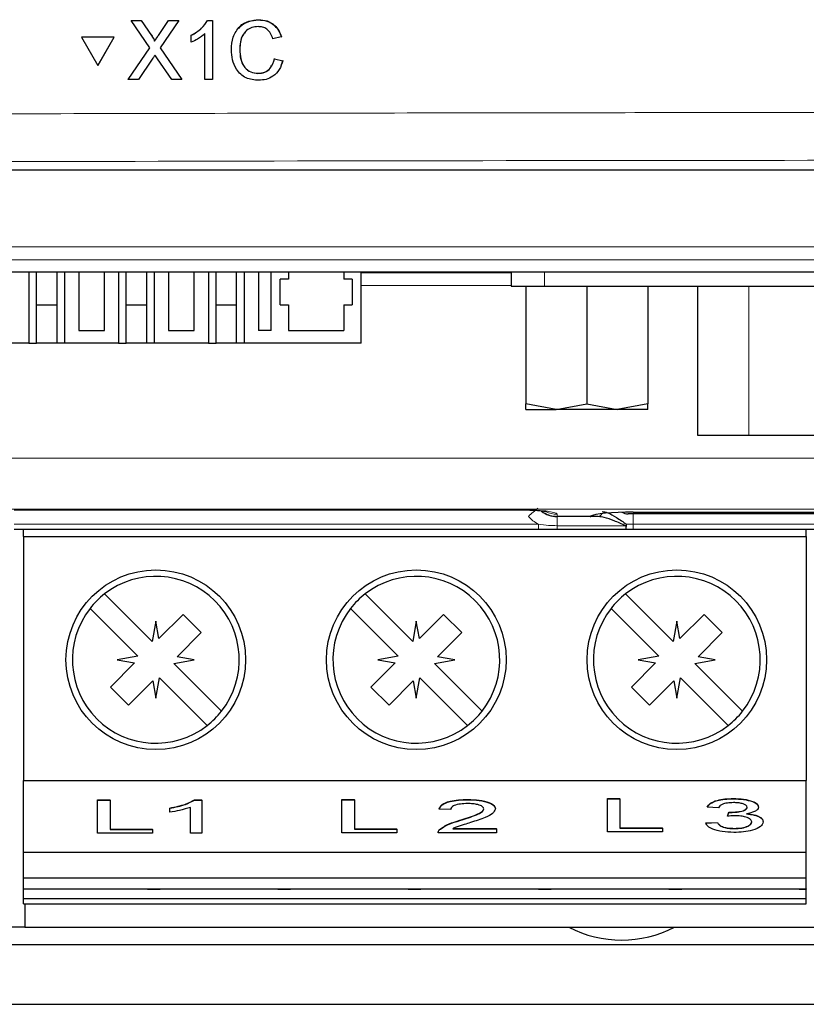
# Paper-space layout 'Blatt3' of a CAD drawing. Header units: millimetres. Extents: x 5 to 418, y 2 to 292.
# Tile 4 of 36: x 115 to 130, y 110 to 129. Entities that reach past the tile are written whole.
import ezdxf

# ---------------------------------------------------------------- set-up
doc = ezdxf.new("R2010")
doc.units = ezdxf.units.MM

psp = doc.layouts.new('Blatt3')

# ---------------------------------------------------------------- linework, layer by layer
at = {"color": 7, "linetype": 'Continuous', "lineweight": 25}
for p, q in [((116.8971, 129.2587), (116.899, 129.262)), ((117.264, 128.7285), (116.8971, 129.2587)), ((116.8971, 129.2587), (117.0923, 129.2586)), ((116.899, 129.262), (116.9081, 129.262)), ((117.0923, 129.2586), (117.0942, 129.2619)), ((117.0923, 129.2586), (117.2934, 128.968)), ((117.4281, 128.9677), (117.6272, 129.2584)), ((117.8252, 129.2583), (117.4606, 128.7266)), ((117.6272, 129.2584), (117.6291, 129.2616)), ((117.6272, 129.2584), (117.8252, 129.2583)), ((117.8252, 129.2583), (117.8271, 129.2615)), ((118.3864, 129.2581), (118.3883, 129.2613)), ((118.3864, 129.2581), (118.4813, 129.258)), ((118.4813, 129.258), (118.4831, 129.2612)), ((118.4813, 129.258), (118.4838, 128.1106)), ((119.379, 129.2724), (119.3809, 129.2756)), ((115.9327, 128.9348), (115.9346, 128.9381)), ((115.9327, 128.9348), (116.2512, 128.3859)), ((116.5673, 128.9345), (115.9327, 128.9348)), ((116.5692, 128.9379), (115.9346, 128.9381)), ((116.2512, 128.3859), (116.5673, 128.9345)), ((116.2531, 128.3892), (116.5692, 128.9379)), ((116.5673, 128.9345), (116.5692, 128.9379)), ((118.0694, 128.9713), (118.0713, 128.9745)), ((118.0697, 128.8357), (118.0694, 128.9713)), ((118.3365, 128.1106), (118.3345, 129.0048)), ((119.8226, 128.9387), (119.6606, 128.904)), ((119.8226, 128.9387), (119.8246, 128.942)), ((116.8407, 128.1112), (117.264, 128.7285)), ((117.3533, 128.8585), (117.3552, 128.8618)), ((117.4606, 128.7266), (117.8867, 128.1108)), ((119.0129, 128.6933), (119.0148, 128.6965)), ((117.3094, 128.5059), (117.0384, 128.1112)), ((117.6912, 128.1109), (117.4107, 128.5165)), ((119.6909, 128.5151), (119.6929, 128.5184)), ((119.6909, 128.5151), (119.8531, 128.4773)), ((119.855, 128.4807), (119.822, 128.3993)), ((119.8531, 128.4773), (119.855, 128.4807)), ((116.2512, 128.3859), (116.2531, 128.3892)), ((116.8407, 128.1112), (116.8427, 128.1146)), ((117.0384, 128.1112), (116.8407, 128.1112)), ((117.8867, 128.1108), (117.6912, 128.1109)), ((117.8867, 128.1108), (117.8886, 128.114)), ((118.4838, 128.1106), (118.3365, 128.1106)), ((118.4838, 128.1106), (118.4857, 128.1137)), ((119.3693, 128.2279), (119.3712, 128.2311)), ((108.7027, 126.3497), (166.7054, 126.3497)), ((106.7158, 124.3628), (168.6923, 124.3628)), ((114.9038, 124.3628), (114.9038, 122.9747)), ((115.054, 122.9747), (115.054, 124.3628)), ((115.454, 122.9747), (115.454, 124.3628)), ((115.6042, 122.9747), (115.6042, 124.3628)), ((115.879, 124.3628), (115.879, 123.2247)), ((116.379, 123.2247), (116.379, 124.3628)), ((116.6538, 124.3628), (116.6538, 122.9747)), ((116.804, 122.9747), (116.804, 124.3628)), ((117.204, 122.9747), (117.204, 124.3628)), ((117.3542, 122.9747), (117.3542, 124.3628)), ((117.629, 124.3628), (117.629, 123.2247)), ((118.129, 123.2247), (118.129, 124.3628)), ((118.4038, 124.3628), (118.4038, 122.9747)), ((118.554, 122.9747), (118.554, 124.3628)), ((118.954, 122.9747), (118.954, 124.3628)), ((119.1042, 122.9747), (119.1042, 124.3628)), ((119.379, 124.3628), (119.379, 123.2247)), ((119.629, 123.2247), (119.629, 124.3628)), ((119.9665, 124.3628), (119.9665, 124.2247)), ((121.0415, 124.3628), (121.0415, 124.2247)), ((121.379, 122.9747), (121.379, 124.3628)), ((121.379, 124.3497), (124.2992, 124.3497)), ((124.2992, 124.3628), (124.2992, 124.0855)), ((119.9665, 124.2247), (119.804, 124.2247)), ((119.804, 123.7247), (119.804, 124.2247)), ((121.204, 124.2247), (121.0415, 124.2247)), ((121.204, 124.2247), (121.204, 123.7247)), ((124.2992, 124.0855), (124.9492, 124.0855)), ((124.5867, 124.0855), (124.5867, 121.7916)), ((124.9492, 124.0855), (143.2492, 124.0855)), ((125.7742, 124.0855), (125.7742, 121.7916)), ((126.9617, 124.0855), (126.9617, 121.7916)), ((127.9342, 124.0855), (127.9342, 121.1855)), ((115.454, 123.7148), (115.054, 123.7148)), ((117.204, 123.7148), (116.804, 123.7148)), ((118.954, 123.7148), (118.554, 123.7148)), ((119.804, 123.7247), (119.9665, 123.7247)), ((119.9665, 123.7247), (119.9665, 123.2247)), ((121.0415, 123.7247), (121.0415, 123.2247)), ((121.0415, 123.7247), (121.204, 123.7247)), ((115.879, 123.2247), (116.379, 123.2247)), ((117.629, 123.2247), (118.129, 123.2247)), ((119.629, 123.2247), (119.379, 123.2247)), ((119.9665, 123.2247), (121.0415, 123.2247)), ((114.9038, 122.9747), (112.629, 122.9747)), ((114.9038, 122.9747), (115.054, 122.9747)), ((115.454, 122.9747), (115.054, 122.9747)), ((115.6042, 122.9747), (115.454, 122.9747)), ((116.6538, 122.9747), (115.6042, 122.9747)), ((116.6538, 122.9747), (116.804, 122.9747)), ((117.204, 122.9747), (116.804, 122.9747)), ((117.3542, 122.9747), (117.204, 122.9747)), ((118.4038, 122.9747), (117.3542, 122.9747)), ((118.4038, 122.9747), (118.554, 122.9747)), ((118.954, 122.9747), (118.554, 122.9747)), ((119.1042, 122.9747), (118.954, 122.9747)), ((121.379, 122.9747), (119.1042, 122.9747)), ((125.1804, 121.6855), (124.5867, 121.7916)), ((124.5867, 121.6855), (124.5867, 121.7916)), ((125.1804, 121.6855), (125.7742, 121.7916)), ((125.7742, 121.7916), (126.3679, 121.6855)), ((126.9617, 121.7916), (126.3679, 121.6855)), ((126.9617, 121.6855), (126.9617, 121.7916)), ((124.5867, 121.6855), (125.1804, 121.6855)), ((126.3679, 121.6855), (125.1804, 121.6855)), ((126.9617, 121.6855), (126.3679, 121.6855)), ((127.9342, 121.1855), (128.9342, 121.1855)), ((128.9342, 121.1855), (139.2642, 121.1855)), ((114.6198, 119.7301), (124.454, 119.7301)), ((124.454, 119.7338), (124.454, 119.7301)), ((126.679, 119.686), (126.679, 119.6867)), ((126.679, 119.686), (134.3392, 119.686)), ((125.8386, 119.5997), (125.1954, 119.5997)), ((125.1954, 119.5997), (125.1954, 119.5997)), ((125.997, 119.5997), (125.8386, 119.5997)), ((126.829, 119.6497), (126.5834, 119.6497)), ((135.704, 119.6497), (126.829, 119.6497)), ((124.832, 119.3497), (114.6172, 119.3497)), ((114.799, 119.2097), (114.799, 119.3497)), ((125.1954, 119.3497), (124.832, 119.3497)), ((126.5313, 119.3497), (125.1954, 119.3497)), ((126.679, 119.3497), (126.5313, 119.3497)), ((148.729, 119.3497), (126.679, 119.3497)), ((130.049, 119.2097), (130.049, 119.3497)), ((114.799, 119.2097), (130.049, 119.2097)), ((114.799, 119.2097), (114.799, 114.4597)), ((130.049, 119.2097), (130.049, 114.4597)), ((117.309, 117.1626), (116.3801, 118.0915)), ((122.384, 117.1626), (121.4551, 118.0915)), ((127.459, 117.1626), (126.5301, 118.0915)), ((116.0973, 117.8086), (117.0262, 116.8797)), ((121.1723, 117.8086), (122.1012, 116.8797)), ((126.2473, 117.8086), (127.1762, 116.8797)), ((117.379, 117.5597), (117.309, 117.1626)), ((117.4384, 117.2227), (117.379, 117.5597)), ((117.9094, 117.6936), (117.4384, 117.2227)), ((118.2629, 117.34), (117.9094, 117.6936)), ((122.454, 117.5597), (122.384, 117.1626)), ((122.5134, 117.2227), (122.454, 117.5597)), ((122.9844, 117.6936), (122.5134, 117.2227)), ((123.3379, 117.34), (122.9844, 117.6936)), ((127.529, 117.5597), (127.459, 117.1626)), ((127.5884, 117.2227), (127.529, 117.5597)), ((128.0594, 117.6936), (127.5884, 117.2227)), ((128.4129, 117.34), (128.0594, 117.6936)), ((117.792, 116.8691), (118.2629, 117.34)), ((122.867, 116.8691), (123.3379, 117.34)), ((127.942, 116.8691), (128.4129, 117.34)), ((117.0262, 116.8797), (116.629, 116.8097)), ((116.629, 116.8097), (116.966, 116.7503)), ((117.7319, 116.7397), (118.129, 116.8097)), ((118.129, 116.8097), (117.792, 116.8691)), ((122.1012, 116.8797), (121.704, 116.8097)), ((121.704, 116.8097), (122.041, 116.7503)), ((122.8069, 116.7397), (123.204, 116.8097)), ((123.204, 116.8097), (122.867, 116.8691)), ((127.1762, 116.8797), (126.779, 116.8097)), ((126.779, 116.8097), (127.116, 116.7503)), ((127.8819, 116.7397), (128.279, 116.8097)), ((128.279, 116.8097), (127.942, 116.8691)), ((116.966, 116.7503), (116.4951, 116.2794)), ((118.6608, 115.8108), (117.7319, 116.7397)), ((122.041, 116.7503), (121.5701, 116.2794)), ((123.7358, 115.8108), (122.8069, 116.7397)), ((127.116, 116.7503), (126.6451, 116.2794)), ((128.8108, 115.8108), (127.8819, 116.7397)), ((117.379, 116.0597), (117.449, 116.4568)), ((117.449, 116.4568), (118.3779, 115.528)), ((122.454, 116.0597), (122.524, 116.4568)), ((122.524, 116.4568), (123.4529, 115.528)), ((127.529, 116.0597), (127.599, 116.4568)), ((127.599, 116.4568), (128.5279, 115.528)), ((116.4951, 116.2794), (116.8487, 115.9258)), ((116.8487, 115.9258), (117.3196, 116.3967)), ((117.3196, 116.3967), (117.379, 116.0597)), ((121.5701, 116.2794), (121.9237, 115.9258)), ((121.9237, 115.9258), (122.3946, 116.3967)), ((122.3946, 116.3967), (122.454, 116.0597)), ((126.6451, 116.2794), (126.9987, 115.9258)), ((126.9987, 115.9258), (127.4696, 116.3967)), ((127.4696, 116.3967), (127.529, 116.0597)), ((114.799, 114.4597), (130.049, 114.4597)), ((114.799, 113.0597), (114.799, 114.4597)), ((130.049, 113.0597), (130.049, 114.4597)), ((126.1761, 114.1069), (126.4216, 114.1069)), ((126.1761, 114.1022), (126.1761, 114.1069)), ((126.1761, 113.4558), (126.1761, 114.1022)), ((126.1761, 114.1022), (126.4216, 114.1022)), ((126.4216, 114.1022), (126.4216, 114.1069)), ((126.4216, 114.1022), (126.4216, 113.5304)), ((128.6266, 114.1022), (128.6266, 114.1069)), ((116.2455, 114.0827), (116.4909, 114.0827)), ((116.2455, 114.0781), (116.2455, 114.0827)), ((116.2455, 114.0781), (116.4909, 114.0781)), ((116.2455, 113.4316), (116.2455, 114.0781)), ((116.4909, 114.0781), (116.4909, 114.0827)), ((116.4909, 114.0781), (116.4909, 113.5062)), ((117.6513, 113.9165), (117.6513, 113.9211)), ((117.6513, 113.8401), (117.6513, 113.9165)), ((118.053, 113.4316), (118.053, 113.9354)), ((118.1325, 114.0827), (118.2762, 114.0827)), ((118.1325, 114.0781), (118.1325, 114.0827)), ((118.1325, 114.0781), (118.2762, 114.0781)), ((118.2762, 114.0781), (118.2762, 114.0827)), ((118.2762, 114.0781), (118.2762, 113.4316)), ((121.0034, 114.0881), (121.2489, 114.0881)), ((121.0034, 114.0834), (121.0034, 114.0881)), ((121.0034, 114.0834), (121.2489, 114.0834)), ((121.0034, 113.437), (121.0034, 114.0834)), ((121.2489, 114.0834), (121.2489, 114.0881)), ((121.2489, 114.0834), (121.2489, 113.5116)), ((122.9002, 113.9011), (122.9002, 113.9058)), ((123.4581, 114.0834), (123.4581, 114.0881)), ((123.9937, 113.905), (123.9937, 113.9096)), ((128.1175, 113.9365), (128.1175, 113.9411)), ((128.3407, 113.9282), (128.1175, 113.9365)), ((129.1217, 113.9379), (129.1217, 113.9426)), ((123.1234, 113.8928), (122.9002, 113.9011)), ((128.5171, 113.7671), (128.5401, 113.8417)), ((128.5171, 113.7625), (128.5401, 113.837)), ((128.5171, 113.7625), (128.5171, 113.7671)), ((128.5401, 113.837), (128.5401, 113.8417)), ((128.5722, 113.8361), (128.5722, 113.8408)), ((123.1645, 113.5245), (124.016, 113.5245)), ((123.3026, 113.6788), (123.3026, 113.6834)), ((124.016, 113.5199), (124.016, 113.5245)), ((126.4216, 113.535), (127.2472, 113.535)), ((126.4216, 113.5304), (127.2472, 113.5304)), ((127.2472, 113.5304), (127.2472, 113.535)), ((127.2472, 113.5304), (127.2472, 113.4558)), ((128.0952, 113.6345), (128.3184, 113.6428)), ((128.0952, 113.6298), (128.3184, 113.6381)), ((128.0952, 113.6298), (128.0952, 113.6345)), ((128.3184, 113.6381), (128.3184, 113.6428)), ((128.6447, 113.5221), (128.6447, 113.5268)), ((129.211, 113.6503), (129.211, 113.655)), ((117.3166, 113.4316), (116.2455, 113.4316)), ((116.4909, 113.5109), (117.3166, 113.5109)), ((116.4909, 113.5062), (117.3166, 113.5062)), ((117.3166, 113.5062), (117.3166, 113.5109)), ((117.3166, 113.5062), (117.3166, 113.4316)), ((118.2762, 113.4316), (118.053, 113.4316)), ((122.0746, 113.437), (121.0034, 113.437)), ((121.2489, 113.5162), (122.0746, 113.5162)), ((121.2489, 113.5116), (122.0746, 113.5116)), ((122.0746, 113.5116), (122.0746, 113.5162)), ((122.0746, 113.5116), (122.0746, 113.437)), ((124.016, 113.437), (122.8779, 113.437)), ((122.9013, 113.4945), (122.9013, 113.4991)), ((123.1645, 113.5199), (124.016, 113.5199)), ((124.016, 113.5199), (124.016, 113.437)), ((127.2472, 113.4558), (126.1761, 113.4558)), ((114.799, 113.0597), (130.049, 113.0597)), ((114.799, 112.5597), (114.799, 113.0597)), ((130.049, 112.5597), (130.049, 113.0597)), ((130.049, 113.0597), (130.054, 113.0597)), ((114.799, 112.5597), (130.049, 112.5597)), ((114.799, 112.3502), (114.799, 112.5597)), ((130.049, 112.3502), (130.049, 112.5597)), ((114.799, 112.3502), (130.049, 112.3502)), ((114.799, 112.1613), (114.799, 112.3502)), ((117.214, 112.3502), (117.214, 112.3432)), ((117.214, 112.3432), (117.464, 112.3432)), ((117.464, 112.3432), (117.464, 112.3502)), ((119.754, 112.3502), (119.754, 112.3432)), ((119.754, 112.3432), (120.004, 112.3432)), ((120.004, 112.3432), (120.004, 112.3502)), ((122.294, 112.3502), (122.294, 112.3432)), ((122.294, 112.3432), (122.544, 112.3432)), ((122.544, 112.3432), (122.544, 112.3502)), ((124.834, 112.3502), (124.834, 112.3432)), ((124.834, 112.3432), (125.084, 112.3432)), ((125.084, 112.3432), (125.084, 112.3502)), ((127.374, 112.3502), (127.374, 112.3432)), ((127.374, 112.3432), (127.624, 112.3432)), ((127.624, 112.3432), (127.624, 112.3502)), ((129.914, 112.3502), (129.914, 112.3432)), ((129.914, 112.3432), (130.049, 112.3432)), ((130.049, 112.3502), (130.049, 112.3432)), ((130.049, 112.1613), (130.049, 112.3432)), ((114.799, 112.1613), (130.049, 112.1613)), ((114.799, 112.0597), (114.799, 112.1613)), ((114.799, 112.0597), (130.049, 112.0597)), ((114.829, 112.0597), (114.829, 111.5997)), ((130.049, 112.0597), (130.049, 112.1613)), ((114.829, 111.5997), (114.2302, 111.5997)), ((114.829, 111.5997), (160.579, 111.5997)), ((161.1838, 111.2572), (114.2242, 111.2572)), ((113.7127, 110.0997), (161.6954, 110.0997))]:
    psp.add_line(p, q, dxfattribs=at)
at = {"color": 7, "linetype": 'Continuous', "lineweight": 18}
for p, q in [((117.2934, 128.968), (117.2953, 128.9712)), ((117.4281, 128.9677), (117.43, 128.9709)), ((106.9523, 124.849), (168.4558, 124.849)), ((168.4558, 124.5993), (106.9523, 124.5993)), ((124.9492, 124.0855), (124.9492, 124.3628)), ((124.2992, 124.0997), (121.379, 124.0997)), ((128.9342, 124.0855), (128.9342, 121.1855)), ((106.704, 120.7352), (132.954, 120.7352)), ((132.954, 119.7425), (106.704, 119.7425)), ((114.6198, 119.7338), (124.454, 119.7338)), ((126.679, 119.6867), (134.3392, 119.6867)), ((126.829, 119.686), (126.829, 119.6497)), ((125.1947, 119.6437), (125.1954, 119.6034)), ((125.1954, 119.6034), (125.8467, 119.6034)), ((125.1954, 119.5997), (125.1954, 119.6034)), ((125.1954, 119.4211), (125.1954, 119.5997)), ((125.8386, 119.5997), (125.8467, 119.6034)), ((126.679, 119.6497), (126.679, 119.448)), ((114.6172, 119.448), (124.832, 119.448)), ((124.832, 119.448), (124.832, 119.3497)), ((125.1954, 119.4211), (126.5313, 119.4211)), ((125.1954, 119.4211), (125.1954, 119.3497)), ((126.5486, 119.448), (126.679, 119.448)), ((126.679, 119.448), (148.729, 119.448)), ((126.679, 119.448), (126.679, 119.3497))]:
    psp.add_line(p, q, dxfattribs=at)
at = {"color": 7, "linetype": 'Continuous', "lineweight": 25}
for centre in [(117.379, 116.8097), (122.454, 116.8097), (127.529, 116.8097)]:
    psp.add_circle(centre, 1.75, dxfattribs=at)
at = {"color": 7, "linetype": 'Continuous', "lineweight": 18}
for centre, radius, start, end in [((127.8651, 116.114), 4.7516, 129.79271, 132.77265), ((125.1951, 120.106), 0.5027, 239.79389, 270.02974), ((125.1944, 120.1465), 0.5029, 244.06509, 270.02553), ((125.9917, 119.6809), 0.0814, 273.67239, 341.5221)]:
    psp.add_arc(centre, radius, start, end, dxfattribs=at)
at = {"color": 7, "linetype": 'Continuous', "lineweight": 25}
for centre, radius, start, end in [((125.1954, 120.0997), 0.5, 232.89429, 270), ((126.5834, 119.8997), 0.25, 240.03121, 270), ((125.8492, 119.6989), 0.0955, 268.54953, 301.10195), ((117.379, 116.8097), 1.625, 322.06971, 127.93029), ((122.454, 116.8097), 1.625, 322.06971, 127.93029), ((127.529, 116.8097), 1.625, 322.06971, 127.93029), ((117.379, 116.8097), 1.625, 127.93029, 142.06971), ((122.454, 116.8097), 1.625, 127.93029, 142.06971), ((127.529, 116.8097), 1.625, 127.93029, 142.06971), ((117.379, 116.8097), 1.625, 142.06971, 307.93029), ((122.454, 116.8097), 1.625, 142.06971, 307.93029), ((127.529, 116.8097), 1.625, 142.06971, 307.93029), ((117.379, 116.8097), 1.625, 307.93029, 322.06971), ((122.454, 116.8097), 1.625, 307.93029, 322.06971), ((127.529, 116.8097), 1.625, 307.93029, 322.06971), ((126.454, 113.5997), 2.25, 242.73396, 297.26604)]:
    psp.add_arc(centre, radius, start, end, dxfattribs=at)
at = {"color": 7, "linetype": 'Continuous', "lineweight": 18}
psp.add_ellipse((124.454, 119.6435), major_axis=(0.7406, 0), ratio=0.1219515, start_param=0.0021287, end_param=1.5707963, dxfattribs=at)
at = {"color": 7, "linetype": 'Continuous', "lineweight": 25}
psp.add_ellipse((126.679, 119.5832), major_axis=(0.8486, 0), ratio=0.1219515, start_param=1.5707963, end_param=2.9453139, dxfattribs=at)
for points, knots in [([(118.0694, 128.9713), (118.141, 129.0118), (118.2688, 129.0839), (118.3505, 129.2049), (118.3864, 129.2581)], [0, 0, 0, 0, 0.56042606, 1, 1, 1, 1]), ([(118.0713, 128.9747), (118.143, 129.0151), (118.2707, 129.0872), (118.3524, 129.2082), (118.3884, 129.2614)], [0, 0, 0, 0, 0.5604301, 1, 1, 1, 1]), ([(118.8508, 128.6927), (118.8568, 128.7754), (118.8688, 128.9406), (118.9964, 129.1434), (119.1842, 129.2544), (119.314, 129.2664), (119.379, 129.2724)], [0, 0, 0, 0, 0.2804934, 0.5595701, 0.7796142, 1, 1, 1, 1]), ([(118.9957, 129.1028), (119.0043, 129.1175), (119.0455, 129.1883), (119.1899, 129.2551), (119.3172, 129.2688), (119.3809, 129.2757)], [0, 0, 0, 0, 0.1161861, 0.5577522, 1, 1, 1, 1]), ([(119.379, 129.2724), (119.4353, 129.2682), (119.5478, 129.2599), (119.6859, 129.1767), (119.7784, 129.0636), (119.8079, 128.9803), (119.8226, 128.9387)], [0, 0, 0, 0, 0.28008, 0.5594464, 0.7795484, 1, 1, 1, 1]), ([(119.3809, 129.2757), (119.4372, 129.2715), (119.5497, 129.2632), (119.6879, 129.18), (119.7804, 129.0669), (119.8098, 128.9837), (119.8246, 128.942)], [0, 0, 0, 0, 0.280079, 0.5594492, 0.7795488, 1, 1, 1, 1]), ([(119.3714, 129.14), (119.3308, 129.1372), (119.2497, 129.1317), (119.1414, 129.0701), (119.0302, 128.9291), (119.02, 128.7905), (119.0129, 128.6933)], [0, 0, 0, 0, 0.1872228, 0.373905, 0.5607382, 1, 1, 1, 1]), ([(119.6606, 128.904), (119.6479, 128.9397), (119.6224, 129.011), (119.5509, 129.0927), (119.4607, 129.1346), (119.4012, 129.1382), (119.3714, 129.14)], [0, 0, 0, 0, 0.2805553, 0.5597378, 0.7796521, 1, 1, 1, 1]), ([(117.2934, 128.968), (117.3064, 128.9484), (117.3244, 128.9212), (117.3466, 128.8854), (117.3511, 128.8674), (117.3533, 128.8585)], [0, 0, 0, 0, 0.5612826, 0.7817685, 1, 1, 1, 1]), ([(117.2954, 128.9713), (117.3083, 128.9518), (117.3263, 128.9246), (117.3486, 128.8887), (117.353, 128.8708), (117.3552, 128.8619)], [0, 0, 0, 0, 0.5612736, 0.7817641, 1, 1, 1, 1]), ([(117.3533, 128.8585), (117.3672, 128.8789), (117.3922, 128.9153), (117.4171, 128.9517), (117.4281, 128.9677)], [0, 0, 0, 0, 0.5600075, 1, 1, 1, 1]), ([(117.3552, 128.8619), (117.3692, 128.8822), (117.3941, 128.9186), (117.4191, 128.955), (117.43, 128.971)], [0, 0, 0, 0, 0.56, 1, 1, 1, 1]), ([(118.3345, 129.0048), (118.289, 128.9669), (118.2078, 128.8993), (118.1119, 128.8552), (118.0697, 128.8357)], [0, 0, 0, 0, 0.5596836, 1, 1, 1, 1]), ([(119.1377, 129.0539), (119.1144, 129.028), (119.0268, 128.931), (119.0199, 128.7958), (119.0148, 128.6966)], [0, 0, 0, 0, 0.2666761, 1, 1, 1, 1]), ([(119.3848, 128.0955), (119.2987, 128.1018), (119.127, 128.1145), (118.9451, 128.2889), (118.8654, 128.4933), (118.8557, 128.6262), (118.8508, 128.6927)], [0, 0, 0, 0, 0.2799549, 0.5580873, 0.7789122, 1, 1, 1, 1]), ([(119.0129, 128.6933), (119.0162, 128.6317), (119.0229, 128.5088), (119.0902, 128.3439), (119.2237, 128.2449), (119.3208, 128.2336), (119.3693, 128.2279)], [0, 0, 0, 0, 0.28124695, 0.56071746, 0.7801385, 1, 1, 1, 1]), ([(119.0148, 128.6966), (119.0182, 128.635), (119.0248, 128.5121), (119.0922, 128.3472), (119.2257, 128.2482), (119.3227, 128.2369), (119.3713, 128.2312)], [0, 0, 0, 0, 0.28124424, 0.56071515, 0.78013819, 1, 1, 1, 1]), ([(117.3633, 128.5848), (117.3532, 128.5701), (117.3351, 128.5439), (117.3173, 128.5176), (117.3094, 128.5059)], [0, 0, 0, 0, 0.5599928, 1, 1, 1, 1]), ([(117.4107, 128.5165), (117.4018, 128.5292), (117.3859, 128.5519), (117.3702, 128.5747), (117.3633, 128.5848)], [0, 0, 0, 0, 0.5599946, 1, 1, 1, 1]), ([(119.3693, 128.2279), (119.4135, 128.2322), (119.5017, 128.2407), (119.6359, 128.3379), (119.6701, 128.4479), (119.6909, 128.5151)], [0, 0, 0, 0, 0.2807114, 0.5609058, 1, 1, 1, 1]), ([(119.3713, 128.2312), (119.4148, 128.2359), (119.5017, 128.2452), (119.6024, 128.3073), (119.6252, 128.3679), (119.6325, 128.3871)], [0, 0, 0, 0, 0.4062603, 0.811762, 1, 1, 1, 1]), ([(119.8531, 128.4773), (119.8342, 128.4186), (119.7964, 128.3013), (119.6754, 128.1732), (119.5299, 128.1049), (119.4332, 128.0986), (119.3848, 128.0955)], [0, 0, 0, 0, 0.2802576, 0.5595488, 0.7795894, 1, 1, 1, 1]), ([(124.454, 119.7301), (124.5071, 119.7297), (124.6364, 119.7286), (124.8117, 119.7189), (124.9347, 119.7062), (124.9922, 119.6959), (124.9956, 119.695), (124.9968, 119.6947)], [0, 0, 0, 0, 0.2098089, 0.5108427, 0.7456899, 0.9084502, 1, 1, 1, 1]), ([(126.0773, 119.698), (126.1112, 119.6921), (126.1933, 119.6779), (126.3563, 119.5817), (126.4824, 119.494), (126.5486, 119.448)], [0, 0, 0, 0, 0.249914, 0.6063346, 1, 1, 1, 1]), ([(125.8411, 119.6003), (125.8505, 119.6011), (125.8705, 119.6028), (125.8894, 119.6111), (125.8968, 119.6164), (125.8983, 119.6175)], [0, 0, 0, 0, 0.4202573, 0.887048, 1, 1, 1, 1]), ([(126.5313, 119.4211), (126.4563, 119.4539), (126.3143, 119.5161), (126.1312, 119.5848), (126.0356, 119.5954), (125.997, 119.5997)], [0, 0, 0, 0, 0.3994234, 0.7571068, 1, 1, 1, 1]), ([(126.5313, 119.4211), (126.5319, 119.421), (126.5348, 119.4204), (126.5376, 119.4198), (126.5398, 119.4194)], [0, 0, 0, 0, 0.2220297, 1, 1, 1, 1]), ([(126.5398, 119.4194), (126.5395, 119.4096), (126.5387, 119.3894), (126.5364, 119.3661), (126.5339, 119.353), (126.5322, 119.3498), (126.5314, 119.3497), (126.5313, 119.3497)], [0, 0, 0, 0, 0.2516397, 0.5178675, 0.7848592, 0.973027, 1, 1, 1, 1]), ([(126.5486, 119.448), (126.5484, 119.4474), (126.5457, 119.4377), (126.5427, 119.4282), (126.5398, 119.4194)], [0, 0, 0, 0, 0.0625394, 1, 1, 1, 1]), ([(128.1175, 113.9411), (128.1347, 113.9663), (128.1689, 114.0164), (128.3001, 114.0725), (128.4627, 114.1027), (128.5719, 114.1055), (128.6266, 114.1069)], [0, 0, 0, 0, 0.28025354, 0.55952157, 0.77959236, 1, 1, 1, 1]), ([(128.1175, 113.9365), (128.1347, 113.9616), (128.1689, 114.0118), (128.3001, 114.0678), (128.4627, 114.0981), (128.5719, 114.1009), (128.6266, 114.1022)], [0, 0, 0, 0, 0.2802535, 0.55952425, 0.7795928, 1, 1, 1, 1]), ([(128.6266, 114.1069), (128.6957, 114.1043), (128.8337, 114.0991), (129.0013, 114.0593), (129.1027, 114.003), (129.1154, 113.9627), (129.1217, 113.9426)], [0, 0, 0, 0, 0.28018455, 0.559855, 0.78000311, 1, 1, 1, 1]), ([(128.6266, 114.1022), (128.6957, 114.0997), (128.8337, 114.0945), (129.0013, 114.0547), (129.1027, 113.9983), (129.1154, 113.9581), (129.1217, 113.9379)], [0, 0, 0, 0, 0.2801844, 0.5598546, 0.7799986, 1, 1, 1, 1]), ([(117.6513, 113.9211), (117.7599, 113.9439), (117.9537, 113.9846), (118.0779, 114.0528), (118.1325, 114.0827)], [0, 0, 0, 0, 0.5604274, 1, 1, 1, 1]), ([(117.6513, 113.9165), (117.7599, 113.9393), (117.9537, 113.9799), (118.0779, 114.0481), (118.1325, 114.0781)], [0, 0, 0, 0, 0.5604255, 1, 1, 1, 1]), ([(118.053, 113.9354), (117.984, 113.914), (117.8608, 113.8759), (117.7154, 113.851), (117.6513, 113.8401)], [0, 0, 0, 0, 0.5596852, 1, 1, 1, 1]), ([(122.9002, 113.9058), (122.9131, 113.9344), (122.9388, 113.9917), (123.0883, 114.0551), (123.2751, 114.0844), (123.3971, 114.0868), (123.4581, 114.0881)], [0, 0, 0, 0, 0.2802348, 0.5588944, 0.7791327, 1, 1, 1, 1]), ([(122.9002, 113.9011), (122.9131, 113.9298), (122.9388, 113.987), (123.0883, 114.0504), (123.2751, 114.0797), (123.3971, 114.0822), (123.4581, 114.0834)], [0, 0, 0, 0, 0.2802357, 0.558893, 0.779132, 1, 1, 1, 1]), ([(123.4532, 114.0089), (123.4051, 114.0075), (123.309, 114.0049), (123.1934, 113.9758), (123.1316, 113.9349), (123.1261, 113.9069), (123.1234, 113.8928)], [0, 0, 0, 0, 0.28040977, 0.55948921, 0.77937517, 1, 1, 1, 1]), ([(123.3026, 113.6834), (123.4139, 113.7188), (123.5687, 113.768), (123.7398, 113.8448), (123.7603, 113.8876), (123.7705, 113.9089)], [0, 0, 0, 0, 0.561313, 0.781386, 1, 1, 1, 1]), ([(123.7705, 113.9042), (123.7646, 113.9208), (123.7529, 113.9538), (123.6625, 113.9884), (123.5581, 114.0065), (123.4882, 114.0081), (123.4532, 114.0089)], [0, 0, 0, 0, 0.2790825, 0.5586124, 0.7790435, 1, 1, 1, 1]), ([(123.4581, 114.0881), (123.5341, 114.0861), (123.6856, 114.0822), (123.8669, 114.0375), (123.9776, 113.976), (123.9883, 113.9318), (123.9937, 113.9096)], [0, 0, 0, 0, 0.2804813, 0.5596418, 0.7797486, 1, 1, 1, 1]), ([(123.4581, 114.0834), (123.5341, 114.0815), (123.6856, 114.0776), (123.8669, 114.0328), (123.9776, 113.9713), (123.9883, 113.9271), (123.9937, 113.905)], [0, 0, 0, 0, 0.28048233, 0.55964379, 0.7797478, 1, 1, 1, 1]), ([(128.6336, 114.0277), (128.5925, 114.0263), (128.5105, 114.0235), (128.4141, 113.9975), (128.361, 113.9632), (128.3475, 113.9399), (128.3407, 113.9282)], [0, 0, 0, 0, 0.2800029, 0.5591309, 0.7793208, 1, 1, 1, 1]), ([(128.5722, 113.8408), (128.6163, 113.8422), (128.7045, 113.8452), (128.8182, 113.8658), (128.8905, 113.9008), (128.8959, 113.9268), (128.8985, 113.9398)], [0, 0, 0, 0, 0.280681, 0.560954, 0.7800586, 1, 1, 1, 1]), ([(128.5722, 113.8361), (128.6163, 113.8376), (128.7045, 113.8405), (128.8182, 113.8611), (128.8905, 113.8962), (128.8959, 113.9222), (128.8985, 113.9352)], [0, 0, 0, 0, 0.2806822, 0.5609524, 0.7800578, 1, 1, 1, 1]), ([(128.8985, 113.9352), (128.8942, 113.9494), (128.8856, 113.9778), (128.812, 114.0087), (128.7235, 114.0253), (128.6635, 114.0269), (128.6336, 114.0277)], [0, 0, 0, 0, 0.27945878, 0.55895384, 0.77925642, 1, 1, 1, 1]), ([(129.1217, 113.9379), (129.1178, 113.9225), (129.1099, 113.8918), (129.0343, 113.8423), (128.9411, 113.822), (128.8843, 113.8097)], [0, 0, 0, 0, 0.2804926, 0.5610014, 1, 1, 1, 1]), ([(123.3026, 113.6788), (123.4139, 113.7141), (123.5687, 113.7633), (123.7398, 113.8402), (123.7603, 113.8829), (123.7705, 113.9042)], [0, 0, 0, 0, 0.5613128, 0.7813859, 1, 1, 1, 1]), ([(123.9937, 113.905), (123.9819, 113.8741), (123.9583, 113.8122), (123.7712, 113.7228), (123.6096, 113.6713), (123.5108, 113.6398)], [0, 0, 0, 0, 0.27874305, 0.55883391, 1, 1, 1, 1]), ([(128.6615, 113.7713), (128.6341, 113.7705), (128.5853, 113.7692), (128.5379, 113.7645), (128.5171, 113.7625)], [0, 0, 0, 0, 0.5597727, 1, 1, 1, 1]), ([(128.5401, 113.8417), (128.5461, 113.8414), (128.5568, 113.841), (128.5675, 113.8408), (128.5722, 113.8408)], [0, 0, 0, 0, 0.5600115, 1, 1, 1, 1]), ([(128.5401, 113.837), (128.5461, 113.8368), (128.5568, 113.8364), (128.5675, 113.8362), (128.5722, 113.8361)], [0, 0, 0, 0, 0.5600146, 1, 1, 1, 1]), ([(128.9878, 113.651), (128.9829, 113.6689), (128.973, 113.7048), (128.8852, 113.7452), (128.7752, 113.7681), (128.6994, 113.7702), (128.6615, 113.7713)], [0, 0, 0, 0, 0.2797496, 0.5591723, 0.7794438, 1, 1, 1, 1]), ([(128.8843, 113.8144), (128.9368, 113.808), (129.0417, 113.7952), (129.1489, 113.7519), (129.2038, 113.703), (129.2086, 113.671), (129.211, 113.655)], [0, 0, 0, 0, 0.2798058, 0.5591847, 0.7794047, 1, 1, 1, 1]), ([(128.8843, 113.8097), (128.9368, 113.8033), (129.0417, 113.7905), (129.1489, 113.7473), (129.2038, 113.6984), (129.2086, 113.6663), (129.211, 113.6503)], [0, 0, 0, 0, 0.2798085, 0.5591841, 0.7794095, 1, 1, 1, 1]), ([(122.9013, 113.4991), (122.9571, 113.5393), (123.0571, 113.6112), (123.2274, 113.6613), (123.3026, 113.6834)], [0, 0, 0, 0, 0.5583582, 1, 1, 1, 1]), ([(122.9013, 113.4945), (122.9571, 113.5347), (123.0571, 113.6066), (123.2274, 113.6567), (123.3026, 113.6788)], [0, 0, 0, 0, 0.558362, 1, 1, 1, 1]), ([(123.5108, 113.6398), (123.4693, 113.6271), (123.4009, 113.6061), (123.3065, 113.5766), (123.228, 113.5508), (123.1857, 113.5302), (123.1645, 113.5199)], [0, 0, 0, 0, 0.3400389, 0.5600614, 0.780092, 1, 1, 1, 1]), ([(128.6367, 113.4475), (128.5608, 113.4501), (128.4092, 113.4552), (128.2333, 113.5031), (128.125, 113.5643), (128.1051, 113.608), (128.0952, 113.6298)], [0, 0, 0, 0, 0.2799106, 0.5592509, 0.7794762, 1, 1, 1, 1]), ([(128.3184, 113.6428), (128.3298, 113.626), (128.3527, 113.5926), (128.4257, 113.5509), (128.5349, 113.5295), (128.6081, 113.5277), (128.6447, 113.5268)], [0, 0, 0, 0, 0.2808853, 0.5600726, 0.7796532, 1, 1, 1, 1]), ([(128.3184, 113.6381), (128.3298, 113.6214), (128.3527, 113.588), (128.4257, 113.5463), (128.5349, 113.5248), (128.6081, 113.523), (128.6447, 113.5221)], [0, 0, 0, 0, 0.2808788, 0.5600726, 0.7796529, 1, 1, 1, 1]), ([(129.211, 113.6503), (129.2008, 113.6195), (129.1805, 113.5579), (129.022, 113.4908), (128.8321, 113.4527), (128.7019, 113.4493), (128.6367, 113.4475)], [0, 0, 0, 0, 0.2794021, 0.5590643, 0.7793782, 1, 1, 1, 1]), ([(128.6447, 113.5268), (128.6962, 113.5285), (128.7991, 113.5321), (128.914, 113.5673), (128.9787, 113.6107), (128.9848, 113.6406), (128.9878, 113.6556)], [0, 0, 0, 0, 0.2798825, 0.5589925, 0.7793167, 1, 1, 1, 1]), ([(128.6447, 113.5221), (128.6962, 113.5239), (128.7991, 113.5275), (128.914, 113.5626), (128.9787, 113.6061), (128.9848, 113.636), (128.9878, 113.651)], [0, 0, 0, 0, 0.2798852, 0.5589971, 0.7793218, 1, 1, 1, 1]), ([(122.8779, 113.4416), (122.8785, 113.4526), (122.8797, 113.4722), (122.8947, 113.4909), (122.9013, 113.4991)], [0, 0, 0, 0, 0.5599499, 1, 1, 1, 1]), ([(122.8779, 113.437), (122.8785, 113.448), (122.8797, 113.4675), (122.8947, 113.4863), (122.9013, 113.4945)], [0, 0, 0, 0, 0.5599706, 1, 1, 1, 1])]:
    psp.add_open_spline(points, degree=3, knots=knots, dxfattribs=at)
at = {"color": 7, "linetype": 'Continuous', "lineweight": 18}
for points, knots in [([(108.7897, 127.4269), (109.4553, 127.4289), (111.4519, 127.435), (114.7812, 127.4438), (118.7777, 127.4527), (123.4417, 127.4611), (128.1076, 127.4671), (132.7755, 127.4705), (136.1111, 127.4716), (140.7826, 127.4715), (144.7873, 127.4694), (148.7916, 127.465), (151.4462, 127.4616), (155.4117, 127.4552), (160.6873, 127.4441), (164.6412, 127.4326), (166.6183, 127.4269)], [0, 0, 0, 0, 0.0345651, 0.1036951, 0.1728309, 0.2419615, 0.3456568, 0.4148105, 0.484001, 0.5186036, 0.6570115, 0.6916366, 0.7262623, 0.7946852, 0.8973337, 1, 1, 1, 1]), ([(166.5597, 126.4954), (164.1628, 126.5022), (156.9694, 126.5228), (144.9559, 126.5407), (130.5188, 126.5408), (118.4775, 126.5229), (111.2563, 126.5023), (108.8483, 126.4954)], [0, 0, 0, 0, 0.1247167, 0.3742787, 0.6242763, 0.8747108, 1, 1, 1, 1]), ([(124.832, 119.448), (124.7959, 119.4701), (124.7249, 119.5134), (124.6668, 119.5728), (124.6383, 119.6019)], [0, 0, 0, 0, 0.5095624, 1, 1, 1, 1]), ([(124.832, 119.448), (124.8983, 119.4398), (125.0189, 119.425), (125.1405, 119.4223), (125.1954, 119.4211)], [0, 0, 0, 0, 0.5488889, 1, 1, 1, 1])]:
    psp.add_open_spline(points, degree=3, knots=knots, dxfattribs=at)

doc.saveas('drawing.dxf')
